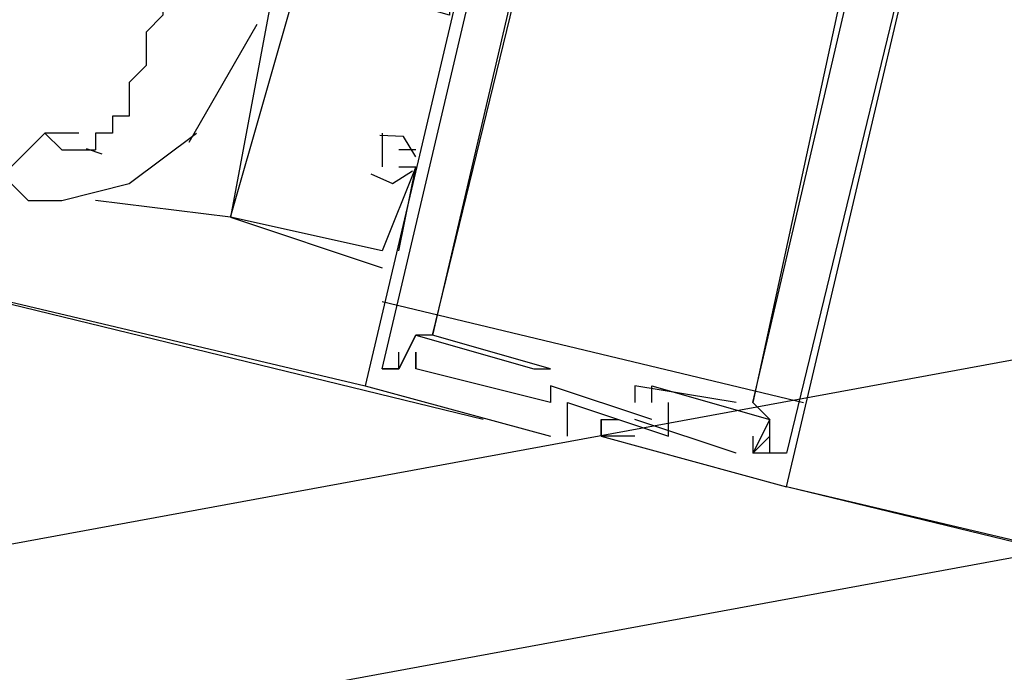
# Model space of a CAD drawing. Header units: feet. Extents: x -79 to 198, y -22 to 181.
# Tile 155 of 164: x 84.913 to 85.692, y 150.018 to 150.534. Entities that reach past the tile are written whole.
import ezdxf

# ---------------------------------------------------------------- set-up
doc = ezdxf.new("R2010")
doc.units = ezdxf.units.FT
doc.layers.add('A-LINEA', color=7, linetype='CONTINUOUS')

msp = doc.modelspace()

# ---------------------------------------------------------------- linework, layer by layer
at = {"layer": 'A-LINEA'}
for p, q in [((118.2654, 156.262), (36.6895, 141.2395)), ((118.2654, 156.262), (36.6895, 141.2395)), ((118.2654, 156.262), (36.6895, 141.2395)), ((118.2188, 156.0962), (36.7876, 141.1026)), ((76.6133, 152.2711), (85.1867, 150.2444)), ((85.0473, 150.4371), (85.1011, 150.5305)), ((84.96, 150.4444), (84.9333, 150.4444)), ((85.2, 150.4444), (85.2, 150.4444)), ((85.2, 150.4444), (85.2, 150.4444)), ((85.2, 150.4444), (85.2, 150.4444)), ((84.966, 150.4322), (84.9783, 150.428)), ((85.2, 150.4311), (85.2, 150.4311)), ((85.2, 150.4311), (85.2, 150.4311)), ((85.2, 150.4311), (85.2, 150.4311)), ((85.2267, 150.4311), (85.2133, 150.4311)), ((85.2133, 150.4311), (85.2133, 150.4311)), ((85.2267, 150.4311), (85.2133, 150.4311)), ((85.2133, 150.4311), (85.2133, 150.4311)), ((85.2267, 150.4311), (85.2133, 150.4311)), ((85.2133, 150.4311), (85.2133, 150.4311)), ((85.2267, 150.4311), (85.2267, 150.4311)), ((85.2267, 150.4311), (85.2267, 150.4311)), ((85.2267, 150.4311), (85.2267, 150.4311)), ((85.2, 150.4178), (85.2, 150.4178)), ((85.2, 150.4178), (85.2, 150.4178)), ((85.2, 150.4178), (85.2, 150.4178)), ((85.2133, 150.3511), (85.2267, 150.4178)), ((85.2133, 150.4178), (85.2133, 150.4178)), ((85.2133, 150.3511), (85.2267, 150.4178)), ((85.2133, 150.4178), (85.2133, 150.4178)), ((85.2133, 150.3511), (85.2267, 150.4178)), ((85.2133, 150.4178), (85.2133, 150.4178)), ((85.2267, 150.4178), (85.2267, 150.4178)), ((85.2267, 150.4178), (85.2267, 150.4178)), ((85.2267, 150.4178), (85.2267, 150.4178)), ((85.2267, 150.4178), (85.2267, 150.4178)), ((85.2267, 150.4178), (85.2267, 150.4178)), ((85.2267, 150.4178), (85.2267, 150.4178)), ((84.9867, 150.4044), (84.9867, 150.4044)), ((85.08, 150.3778), (84.9733, 150.3911)), ((85.08, 150.3778), (85.08, 150.3778)), ((85.08, 150.3778), (85.2, 150.3378)), ((85.08, 150.3778), (85.08, 150.3778)), ((85.08, 150.3778), (85.08, 150.3778)), ((85.08, 150.3778), (85.08, 150.3778)), ((85.08, 150.3778), (85.2, 150.3378)), ((85.08, 150.3778), (85.08, 150.3778)), ((85.08, 150.3778), (85.08, 150.3778)), ((85.08, 150.3778), (85.08, 150.3778)), ((85.08, 150.3778), (85.2, 150.3378)), ((85.08, 150.3778), (85.08, 150.3778)), ((85.08, 150.3778), (85.08, 150.3778)), ((85.2, 150.3511), (85.2, 150.3511)), ((85.2, 150.3511), (85.2, 150.3511)), ((85.2, 150.3511), (85.2, 150.3511)), ((85.2133, 150.3511), (85.2133, 150.3511)), ((85.2133, 150.3511), (85.2133, 150.3511)), ((85.2133, 150.3511), (85.2133, 150.3511)), ((85.28, 150.2178), (84.7867, 150.3378)), ((85.2, 150.3378), (85.2, 150.3378)), ((85.2, 150.3378), (85.2, 150.3378)), ((85.2, 150.3378), (85.2, 150.3378)), ((85.2, 150.3111), (85.5333, 150.2311)), ((85.2267, 150.2844), (85.2267, 150.2844)), ((85.2267, 150.2844), (85.2267, 150.2844)), ((85.2267, 150.2844), (85.2267, 150.2844)), ((85.2267, 150.2844), (85.2267, 150.2844)), ((85.2267, 150.2844), (85.2267, 150.2844)), ((85.2267, 150.2844), (85.2267, 150.2844)), ((85.24, 150.2844), (85.24, 150.2844)), ((85.24, 150.2844), (85.24, 150.2844)), ((85.24, 150.2844), (85.24, 150.2844)), ((85.24, 150.2844), (85.24, 150.2844)), ((85.24, 150.2844), (85.24, 150.2844)), ((85.24, 150.2844), (85.24, 150.2844)), ((85.2533, 150.2844), (85.2533, 150.2844)), ((85.2533, 150.2844), (85.2533, 150.2844)), ((85.2533, 150.2844), (85.2533, 150.2844)), ((85.2133, 150.2711), (85.2133, 150.2711)), ((85.2133, 150.2711), (85.2133, 150.2711)), ((85.2133, 150.2711), (85.2133, 150.2711)), ((85.2267, 150.2711), (85.2267, 150.2711)), ((85.2267, 150.2711), (85.2267, 150.2711)), ((85.2267, 150.2711), (85.2267, 150.2711)), ((85.2, 150.2578), (85.2, 150.2578)), ((85.2, 150.2578), (85.2, 150.2578)), ((85.2, 150.2578), (85.2, 150.2578)), ((85.2, 150.2578), (85.2, 150.2578)), ((85.2, 150.2578), (85.2, 150.2578)), ((85.2, 150.2578), (85.2, 150.2578)), ((85.2133, 150.2578), (85.2133, 150.2578)), ((85.2133, 150.2578), (85.2133, 150.2578)), ((85.2133, 150.2578), (85.2133, 150.2578)), ((85.2133, 150.2578), (85.2133, 150.2578)), ((85.2133, 150.2578), (85.2133, 150.2578)), ((85.2133, 150.2578), (85.2133, 150.2578)), ((85.2133, 150.2578), (85.2133, 150.2578)), ((85.2133, 150.2578), (85.2133, 150.2578)), ((85.2133, 150.2578), (85.2133, 150.2578)), ((85.2267, 150.2578), (85.2267, 150.2578)), ((85.2267, 150.2578), (85.2267, 150.2578)), ((85.2267, 150.2578), (85.2267, 150.2578)), ((85.2267, 150.2578), (85.2267, 150.2578)), ((85.2267, 150.2578), (85.2267, 150.2578)), ((85.2267, 150.2578), (85.2267, 150.2578)), ((85.32, 150.2578), (85.32, 150.2578)), ((85.32, 150.2578), (85.32, 150.2578)), ((85.32, 150.2578), (85.32, 150.2578)), ((85.3333, 150.2578), (85.3333, 150.2578)), ((85.3333, 150.2578), (85.3333, 150.2578)), ((85.3333, 150.2578), (85.3333, 150.2578)), ((85.1867, 150.2444), (85.1867, 150.2444)), ((85.1867, 150.2444), (85.1867, 150.2444)), ((85.1867, 150.2444), (85.1867, 150.2444)), ((85.3333, 150.2444), (85.3333, 150.2444)), ((85.3333, 150.2444), (85.3333, 150.2444)), ((85.3333, 150.2444), (85.3333, 150.2444)), ((85.4, 150.2444), (85.4, 150.2444)), ((85.4, 150.2444), (85.4, 150.2444)), ((85.4, 150.2444), (85.4, 150.2444)), ((85.4133, 150.2444), (85.4133, 150.2444)), ((85.4133, 150.2444), (85.4133, 150.2444)), ((85.4133, 150.2444), (85.4133, 150.2444)), ((85.3333, 150.2311), (85.3333, 150.2311)), ((85.3333, 150.2311), (85.3333, 150.2311)), ((85.3333, 150.2311), (85.3333, 150.2311)), ((85.3467, 150.2311), (85.3467, 150.2311)), ((85.3467, 150.2311), (85.3467, 150.2311)), ((85.3467, 150.2311), (85.3467, 150.2311)), ((85.4, 150.2311), (85.4, 150.2311)), ((85.4, 150.2311), (85.4, 150.2311)), ((85.4, 150.2311), (85.4, 150.2311)), ((85.4133, 150.2311), (85.4133, 150.2311)), ((85.4133, 150.2311), (85.4133, 150.2311)), ((85.4133, 150.2311), (85.4133, 150.2311)), ((85.4133, 150.2311), (85.4133, 150.2311)), ((85.4133, 150.2311), (85.4133, 150.2311)), ((85.4133, 150.2311), (85.4133, 150.2311)), ((85.4267, 150.2311), (85.4267, 150.2311)), ((85.4267, 150.2311), (85.4267, 150.2311)), ((85.4267, 150.2311), (85.4267, 150.2311)), ((85.48, 150.2311), (85.48, 150.2311)), ((85.48, 150.2311), (85.48, 150.2311)), ((85.48, 150.2311), (85.48, 150.2311)), ((85.4933, 150.2311), (85.4933, 150.2311)), ((85.4933, 150.2311), (85.4933, 150.2311)), ((85.4933, 150.2311), (85.4933, 150.2311)), ((85.4933, 150.2311), (85.4933, 150.2311)), ((85.4933, 150.2311), (85.4933, 150.2311)), ((85.4933, 150.2311), (85.4933, 150.2311)), ((85.3733, 150.2178), (85.3733, 150.2178)), ((85.3733, 150.2178), (85.3733, 150.2178)), ((85.3733, 150.2178), (85.3733, 150.2178)), ((85.3733, 150.2178), (85.3733, 150.2178)), ((85.3733, 150.2178), (85.3733, 150.2178)), ((85.3733, 150.2178), (85.3733, 150.2178)), ((85.3867, 150.2178), (85.3867, 150.2178)), ((85.3867, 150.2178), (85.3867, 150.2178)), ((85.3867, 150.2178), (85.3867, 150.2178)), ((85.48, 150.1911), (85.4, 150.2178)), ((85.4, 150.2178), (85.4, 150.2178)), ((85.48, 150.1911), (85.4, 150.2178)), ((85.4, 150.2178), (85.4, 150.2178)), ((85.48, 150.1911), (85.4, 150.2178)), ((85.4, 150.2178), (85.4, 150.2178)), ((85.4133, 150.2178), (85.4133, 150.2178)), ((85.4133, 150.2178), (85.4133, 150.2178)), ((85.4133, 150.2178), (85.4133, 150.2178)), ((85.5067, 150.2178), (85.5067, 150.2178)), ((85.5067, 150.2178), (85.5067, 150.2178)), ((85.5067, 150.2178), (85.5067, 150.2178)), ((85.5067, 150.2178), (85.5067, 150.2178)), ((85.5067, 150.2178), (85.5067, 150.2178)), ((85.5067, 150.2178), (85.5067, 150.2178)), ((85.3333, 150.2044), (85.3333, 150.2044)), ((85.3333, 150.2044), (85.3333, 150.2044)), ((85.3333, 150.2044), (85.3333, 150.2044)), ((85.3467, 150.2044), (85.3467, 150.2044)), ((85.3467, 150.2044), (85.3467, 150.2044)), ((85.3467, 150.2044), (85.3467, 150.2044)), ((85.3733, 150.2044), (85.3733, 150.2044)), ((85.3733, 150.2044), (85.3733, 150.2044)), ((85.3733, 150.2044), (85.3733, 150.2044)), ((85.3733, 150.2044), (85.3733, 150.2044)), ((85.3733, 150.2044), (85.3733, 150.2044)), ((85.3733, 150.2044), (85.3733, 150.2044)), ((85.4, 150.2044), (85.4, 150.2044)), ((85.4, 150.2044), (85.4, 150.2044)), ((85.4, 150.2044), (85.4, 150.2044)), ((85.4267, 150.2044), (85.4267, 150.2044)), ((85.4267, 150.2044), (85.4267, 150.2044)), ((85.4267, 150.2044), (85.4267, 150.2044)), ((85.4933, 150.2044), (85.4933, 150.1911)), ((85.4933, 150.2044), (85.4933, 150.2044)), ((85.4933, 150.2044), (85.4933, 150.1911)), ((85.4933, 150.2044), (85.4933, 150.2044)), ((85.4933, 150.2044), (85.4933, 150.1911)), ((85.4933, 150.2044), (85.4933, 150.2044)), ((85.5067, 150.2044), (85.5067, 150.2044)), ((85.5067, 150.2044), (85.5067, 150.2044)), ((85.5067, 150.2044), (85.5067, 150.2044)), ((85.48, 150.1911), (85.48, 150.1911)), ((85.48, 150.1911), (85.48, 150.1911)), ((85.48, 150.1911), (85.48, 150.1911)), ((85.4933, 150.1911), (85.4933, 150.1911)), ((85.4933, 150.1911), (85.4933, 150.1911)), ((85.4933, 150.1911), (85.4933, 150.1911)), ((85.4933, 150.1911), (85.4933, 150.1911)), ((85.4933, 150.1911), (85.4933, 150.1911)), ((85.4933, 150.1911), (85.4933, 150.1911)), ((85.4933, 150.1911), (85.4933, 150.1911)), ((85.4933, 150.1911), (85.4933, 150.1911)), ((85.4933, 150.1911), (85.4933, 150.1911)), ((85.5067, 150.1911), (85.5067, 150.1911)), ((85.5067, 150.1911), (85.5067, 150.1911)), ((85.5067, 150.1911), (85.5067, 150.1911)), ((86.0133, 150.0444), (85.52, 150.1644)), ((89.8667, 149.1378), (85.52, 150.1644)), ((85.52, 150.1644), (85.52, 150.1644)), ((85.52, 150.1644), (85.52, 150.1644)), ((85.52, 150.1644), (85.52, 150.1644))]:
    msp.add_line(p, q, dxfattribs=at)
for points in [[(85.36, 150.9244), (85.3467, 150.9244), (85.1867, 150.2444), (85.3333, 150.2044)], [(85.36, 150.9244), (85.3467, 150.9244), (85.1867, 150.2444), (85.3333, 150.2044)], [(85.36, 150.9244), (85.3467, 150.9244), (85.1867, 150.2444), (85.3333, 150.2044)], [(85.3733, 150.2178), (85.3733, 150.2044), (85.52, 150.1644), (85.68, 150.8444)], [(85.3733, 150.2178), (85.3733, 150.2044), (85.52, 150.1644), (85.68, 150.8444)], [(85.3733, 150.2178), (85.3733, 150.2044), (85.52, 150.1644), (85.68, 150.8444)], [(85.24, 150.2844), (85.36, 150.7778), (85.4533, 150.7644), (85.4533, 150.7644), (85.44, 150.7778), (85.44, 150.7644), (85.36, 150.7911), (85.3333, 150.8044)], [(85.24, 150.2844), (85.36, 150.7778), (85.4533, 150.7644), (85.4533, 150.7644), (85.44, 150.7778), (85.44, 150.7644), (85.36, 150.7911), (85.3333, 150.8044)], [(85.24, 150.2844), (85.36, 150.7778), (85.4533, 150.7644), (85.4533, 150.7644), (85.44, 150.7778), (85.44, 150.7644), (85.36, 150.7911), (85.3333, 150.8044)], [(85.6133, 150.7244), (85.64, 150.7244), (85.6133, 150.7378), (85.6, 150.7244), (85.5333, 150.7511), (85.52, 150.7511), (85.52, 150.7511), (85.6, 150.7244), (85.4933, 150.2311)], [(85.6133, 150.7244), (85.64, 150.7244), (85.6133, 150.7378), (85.6, 150.7244), (85.5333, 150.7511), (85.52, 150.7511), (85.52, 150.7511), (85.6, 150.7244), (85.4933, 150.2311)], [(85.6133, 150.7244), (85.64, 150.7244), (85.6133, 150.7378), (85.6, 150.7244), (85.5333, 150.7511), (85.52, 150.7511), (85.52, 150.7511), (85.6, 150.7244), (85.4933, 150.2311)], [(85.5867, 150.7511), (85.5867, 150.7378), (85.64, 150.7244), (85.6267, 150.6444), (85.6, 150.6444), (85.6, 150.6311), (85.6, 150.6444), (85.6267, 150.6311), (85.52, 150.1911)], [(85.5867, 150.7511), (85.5867, 150.7378), (85.64, 150.7244), (85.6267, 150.6444), (85.6, 150.6444), (85.6, 150.6311), (85.6, 150.6444), (85.6267, 150.6311), (85.52, 150.1911)], [(85.5867, 150.7511), (85.5867, 150.7378), (85.64, 150.7244), (85.6267, 150.6444), (85.6, 150.6444), (85.6, 150.6311), (85.6, 150.6444), (85.6267, 150.6311), (85.52, 150.1911)], [(85.2133, 150.2578), (85.2, 150.2578), (85.3067, 150.7111), (85.3333, 150.7111)], [(85.2133, 150.2578), (85.2, 150.2578), (85.3067, 150.7111), (85.3333, 150.7111)], [(85.2133, 150.2578), (85.2, 150.2578), (85.3067, 150.7111), (85.3333, 150.7111)], [(85.32, 150.7111), (85.32, 150.6978), (85.3333, 150.6844), (85.24, 150.2844), (85.2267, 150.2844), (85.2133, 150.2578), (85.2133, 150.2711)], [(85.32, 150.7111), (85.32, 150.6978), (85.3333, 150.6844), (85.24, 150.2844), (85.2267, 150.2844), (85.2133, 150.2578), (85.2133, 150.2711)], [(85.32, 150.7111), (85.32, 150.6978), (85.3333, 150.6844), (85.24, 150.2844), (85.2267, 150.2844), (85.2133, 150.2578), (85.2133, 150.2711)], [(85.5067, 150.1911), (85.5067, 150.2178), (85.4933, 150.2311), (85.5867, 150.6311), (85.6, 150.6178)], [(85.5067, 150.1911), (85.5067, 150.2178), (85.4933, 150.2311), (85.5867, 150.6311), (85.6, 150.6178)], [(85.5067, 150.1911), (85.5067, 150.2178), (85.4933, 150.2311), (85.5867, 150.6311), (85.6, 150.6178)], [(85.2533, 150.5778), (85.2533, 150.5378), (85.16, 150.5644), (85.16, 150.5778), (85.1467, 150.5778), (85.16, 150.5778), (85.1333, 150.5778), (85.12, 150.5911), (85.08, 150.3778)], [(85.2533, 150.5778), (85.2533, 150.5378), (85.16, 150.5644), (85.16, 150.5778), (85.1467, 150.5778), (85.16, 150.5778), (85.1333, 150.5778), (85.12, 150.5911), (85.08, 150.3778)], [(85.2533, 150.5778), (85.2533, 150.5378), (85.16, 150.5644), (85.16, 150.5778), (85.1467, 150.5778), (85.16, 150.5778), (85.1333, 150.5778), (85.12, 150.5911), (85.08, 150.3778)], [(85.0267, 150.5644), (85.0267, 150.5378), (85.0133, 150.5244), (85.0133, 150.5111), (85.0133, 150.4978), (85, 150.4844), (85, 150.4711), (85, 150.4578), (84.9867, 150.4578), (84.9867, 150.4444), (84.9733, 150.4444), (84.9733, 150.4311)], [(85.2133, 150.4178), (85.2267, 150.4178), (85.2, 150.3511), (85.08, 150.3778), (85.1333, 150.5644), (85.1467, 150.5644)], [(85.2133, 150.4178), (85.2267, 150.4178), (85.2, 150.3511), (85.08, 150.3778), (85.1333, 150.5644), (85.1467, 150.5644)], [(85.2133, 150.4178), (85.2267, 150.4178), (85.2, 150.3511), (85.08, 150.3778), (85.1333, 150.5644), (85.1467, 150.5644)], [(84.9333, 150.4444), (84.9067, 150.4178), (84.9067, 150.4044), (84.92, 150.3911)], [(84.92, 150.3911), (84.9467, 150.3911), (85, 150.4044), (85.0533, 150.4444)], [(84.9333, 150.4444), (84.9467, 150.4311), (84.9733, 150.4311)], [(85.2266, 150.4255), (85.217, 150.4416), (85.1982, 150.4426)], [(85.2266, 150.4255), (85.217, 150.4416), (85.1982, 150.4426)], [(85.2266, 150.4255), (85.217, 150.4416), (85.1982, 150.4426)], [(85.2, 150.4444), (85.2, 150.4311), (85.2, 150.4311), (85.2, 150.4178)], [(85.2, 150.4444), (85.2, 150.4311), (85.2, 150.4311), (85.2, 150.4178)], [(85.2, 150.4444), (85.2, 150.4311), (85.2, 150.4311), (85.2, 150.4178)], [(85.191, 150.4121), (85.2082, 150.4045), (85.2241, 150.4146)], [(85.191, 150.4121), (85.2082, 150.4045), (85.2241, 150.4146)], [(85.191, 150.4121), (85.2082, 150.4045), (85.2241, 150.4146)], [(85.2, 150.2578), (85.2133, 150.2578), (85.2267, 150.2844), (85.32, 150.2578), (85.3333, 150.2578), (85.24, 150.2844)], [(85.2, 150.2578), (85.2133, 150.2578), (85.2267, 150.2844), (85.32, 150.2578), (85.3333, 150.2578), (85.24, 150.2844)], [(85.2, 150.2578), (85.2133, 150.2578), (85.2267, 150.2844), (85.32, 150.2578), (85.3333, 150.2578), (85.24, 150.2844)], [(85.4133, 150.2178), (85.3333, 150.2444), (85.3333, 150.2311), (85.2267, 150.2578), (85.2267, 150.2711), (85.2267, 150.2578)], [(85.4133, 150.2178), (85.3333, 150.2444), (85.3333, 150.2311), (85.2267, 150.2578), (85.2267, 150.2711), (85.2267, 150.2578)], [(85.4133, 150.2178), (85.3333, 150.2444), (85.3333, 150.2311), (85.2267, 150.2578), (85.2267, 150.2711), (85.2267, 150.2578)], [(85.48, 150.2311), (85.4, 150.2444), (85.4, 150.2311)], [(85.48, 150.2311), (85.4, 150.2444), (85.4, 150.2311)], [(85.48, 150.2311), (85.4, 150.2444), (85.4, 150.2311)], [(85.4133, 150.2311), (85.4133, 150.2444), (85.5067, 150.2178), (85.4933, 150.1911)], [(85.4133, 150.2311), (85.4133, 150.2444), (85.5067, 150.2178), (85.4933, 150.1911)], [(85.4133, 150.2311), (85.4133, 150.2444), (85.5067, 150.2178), (85.4933, 150.1911)], [(85.3467, 150.2044), (85.3467, 150.2311), (85.4267, 150.2044), (85.4267, 150.2311)], [(85.3467, 150.2044), (85.3467, 150.2311), (85.4267, 150.2044), (85.4267, 150.2311)], [(85.3467, 150.2044), (85.3467, 150.2311), (85.4267, 150.2044), (85.4267, 150.2311)], [(85.4, 150.2044), (85.3733, 150.2044), (85.3733, 150.2178), (85.3867, 150.2178)], [(85.4, 150.2044), (85.3733, 150.2044), (85.3733, 150.2178), (85.3867, 150.2178)], [(85.4, 150.2044), (85.3733, 150.2044), (85.3733, 150.2178), (85.3867, 150.2178)], [(85.52, 150.1911), (85.4933, 150.1911), (85.5067, 150.2044)], [(85.52, 150.1911), (85.4933, 150.1911), (85.5067, 150.2044)], [(85.52, 150.1911), (85.4933, 150.1911), (85.5067, 150.2044)]]:
    msp.add_lwpolyline(points, dxfattribs=at)

doc.saveas('drawing.dxf')
